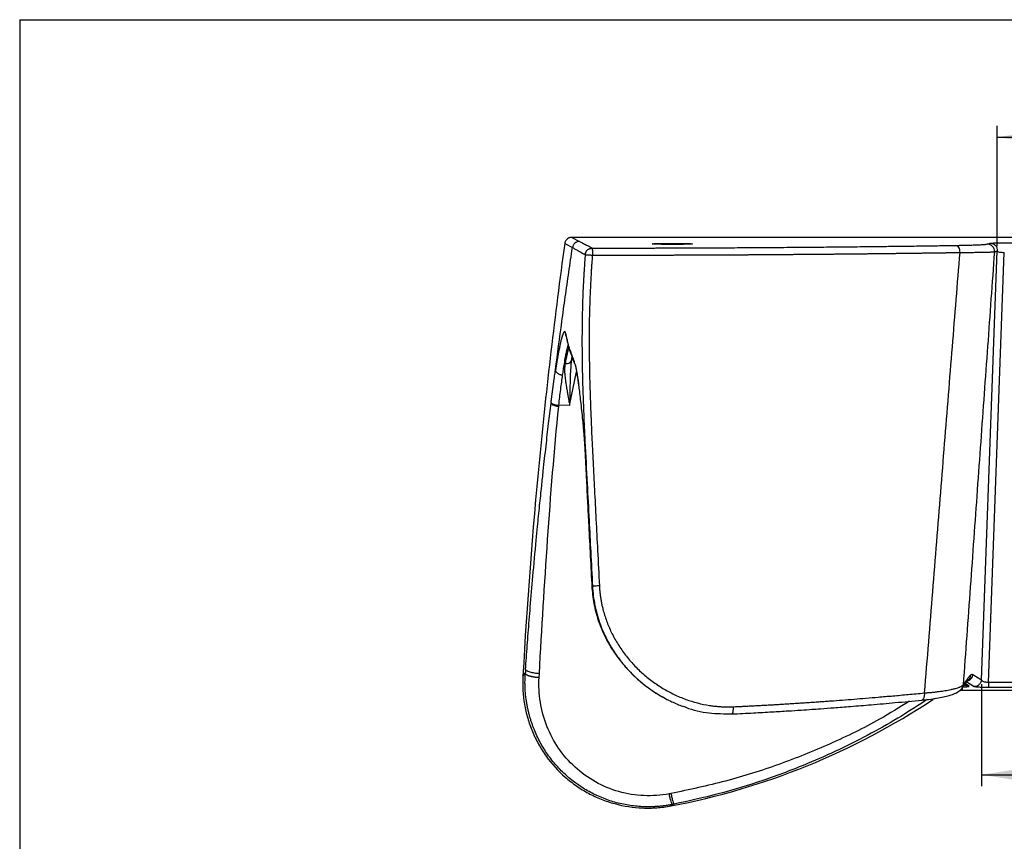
# Model space of a CAD drawing. Header units: millimetres. Extents: x 0 to 1118, y 0 to 864.
# Tile 32 of 67: x 0 to 275, y 634 to 864. Entities that reach past the tile are written whole.
import ezdxf

# ---------------------------------------------------------------- set-up
doc = ezdxf.new("R2010")
doc.units = ezdxf.units.MM
doc.layers.add('DIMENSIONS', color=140, linetype='Continuous', lineweight=25)
doc.styles.add('SLDTEXTSTYLE0', font='TXT', dxfattribs={"width": 0.75})
doc.dimstyles.new('SLDDIMSTYLE2', dxfattribs={"dimtxt": 10, "dimasz": 10, "dimexe": 0, "dimexo": 0.0625, "dimgap": 2.5, "dimtad": 0, "dimtih": 1, "dimtoh": 1, "dimdec": 1, "dimrnd": 1e-09, "dimzin": 12, "dimdsep": 46, "dimtxsty": 'SLDTEXTSTYLE0', "dimsah": 1, "dimcen": 0.09, "dimadec": 0, "dimazin": 3, "dimtfac": 1, "dimtdec": 1, "dimtofl": 0, "dimtmove": 0, "dimatfit": 3, "dimfxl": 0, "dimfrac": 2, "dimtolj": 1, "dimtzin": 12, "dimarcsym": 0})

# ---------------------------------------------------------------- blocks, each defined once
blk = doc.blocks.new('_D_4')
at = {"layer": 'DIMENSIONS'}
for p, q in [((273.35, 800.21), (273.35, 833.9)), ((374.57, 832.2), (371.53, 832.2)), ((371.53, 832.2), (371.53, 816.32)), ((400.44, 832.2), (403.48, 832.2)), ((403.48, 832.2), (403.48, 816.32)), ((501.66, 800.21), (501.66, 833.9)), ((273.35, 830.73), (366.45, 830.73)), ((501.66, 830.73), (408.56, 830.73)), ((371.53, 816.32), (374.57, 816.32)), ((403.48, 816.32), (400.44, 816.32))]:
    blk.add_line(p, q, dxfattribs=at)
for points in [[(273.35, 830.73), (283.35, 829.19), (283.35, 832.26)], [(501.66, 830.73), (491.66, 832.26), (491.66, 829.19)]]:
    blk.add_solid(points, dxfattribs=at)
at = {"layer": 'DIMENSIONS', "char_height": 10, "attachment_point": 1, "style": 'SLDTEXTSTYLE0'}
for s, insert in [('228.3', (370.88, 847.12)), ('8.99', (374.57, 829.21))]:
    blk.add_mtext(s, dxfattribs=dict(at, insert=insert))
blk = doc.blocks.new('_D_5')
at = {"layer": 'DIMENSIONS'}
for p, q in [((268.89, 677.7), (268.89, 649.23)), ((506.12, 677.7), (506.12, 649.23)), ((374.57, 653.87), (371.53, 653.87)), ((371.53, 653.87), (371.53, 638)), ((400.44, 653.87), (403.48, 653.87)), ((403.48, 653.87), (403.48, 638)), ((268.89, 652.4), (366.45, 652.4)), ((506.12, 652.4), (408.56, 652.4)), ((371.53, 638), (374.57, 638)), ((403.48, 638), (400.44, 638))]:
    blk.add_line(p, q, dxfattribs=at)
for points in [[(268.89, 652.4), (278.89, 650.86), (278.89, 653.94)], [(506.12, 652.4), (496.12, 653.94), (496.12, 650.86)]]:
    blk.add_solid(points, dxfattribs=at)
at = {"layer": 'DIMENSIONS', "char_height": 10, "attachment_point": 1, "style": 'SLDTEXTSTYLE0'}
for s, insert in [('237.2', (370.88, 668.79)), ('9.34', (374.57, 650.89))]:
    blk.add_mtext(s, dxfattribs=dict(at, insert=insert))

msp = doc.modelspace()

# ---------------------------------------------------------------- linework, layer by layer
at = {"color": 7, "linetype": 'Continuous'}
for q in [(0, 0), (1117.6, 863.6)]:
    msp.add_line((0, 863.6), q, dxfattribs=at)
for p, q in [((154.37, 802.72), (156.53, 801.58)), ((620.64, 802.72), (154.37, 802.72)), ((275.3, 801.17), (499.7, 801.17)), ((152.39, 800.99), (154.55, 799.85)), ((268.89, 678.97), (273.35, 798.94)), ((270.55, 800.84), (271.36, 801.07)), ((270.84, 678.25), (275.3, 798.52)), ((272.54, 798.7), (273.35, 798.94)), ((152.76, 775.06), (152.77, 775.03)), ((154.18, 767.13), (154.29, 768.27)), ((154.24, 767.13), (154.35, 768.56)), ((154.29, 768.27), (154.48, 769.26)), ((154.16, 766.89), (154.18, 767.13)), ((154.21, 766.84), (154.24, 767.13)), ((155.16, 767.38), (155.18, 767.33)), ((153.76, 755.73), (155.72, 765.13)), ((148.59, 756.5), (148.56, 756.26)), ((150.72, 755.52), (150.74, 755.75)), ((153.76, 755.73), (150.74, 755.75)), ((158.08, 743.1), (159.93, 705.79)), ((158.12, 743.11), (158.1, 743.1)), ((159.93, 705.79), (159.96, 705.18)), ((160.06, 705.19), (160.03, 705.8)), ((140.7, 679.99), (141.37, 680.78)), ((145.23, 679.65), (145.3, 680.76)), ((266.54, 680.44), (268.89, 678.97)), ((263.52, 676.63), (265.31, 679.02)), ((265.48, 677.19), (264.43, 677.84)), ((264.84, 678.39), (266.91, 677.1)), ((504.17, 678.25), (270.84, 678.25)), ((263.65, 675.97), (262.63, 675.82)), ((263.74, 675.97), (263.56, 676.59)), ((263.74, 675.97), (263.65, 675.97)), ((511.24, 675.97), (263.74, 675.97)), ((266.91, 677.1), (267.31, 677.02)), ((270.84, 676.9), (504.17, 676.9)), ((181.18, 673.41), (181.28, 673.36)), ((255.95, 673.76), (255.43, 673.51)), ((182.09, 643.7), (182.49, 644.08))]:
    msp.add_line(p, q)
at = {"flags": 128}
msp.add_lwpolyline([(152.76, 775.06), (152.72, 775.32), (152.72, 775.69)], dxfattribs=at)
for centre, radius, start, end in [((270.54, 798.84), 2, 356.233, 89.7328), ((156.74, 768.01), 1.7, 175.8916, 201.6592), ((150.53, 758.46), 2.95, 228.1972, 273.6564), ((264.54, 680.58), 2.01, 284.3597, 355.9291)]:
    msp.add_arc(centre, radius, start, end)
for points, knots in [([(154.37, 802.72), (154.32, 802.72), (154.22, 802.72), (154.08, 802.7), (153.94, 802.67), (153.8, 802.64), (153.67, 802.6), (153.55, 802.55), (153.43, 802.49), (153.33, 802.43), (153.23, 802.36), (153.14, 802.3), (153.01, 802.19), (152.85, 802.03), (152.68, 801.8), (152.54, 801.54), (152.44, 801.27), (152.41, 801.09), (152.39, 800.99)], [0, 0, 0, 0, 0.0516413, 0.1026378, 0.1527635, 0.2018042, 0.2495611, 0.2958538, 0.3405224, 0.3834286, 0.4244559, 0.4635091, 0.5005132, 0.5996224, 0.7002424, 0.8012599, 0.90154, 1, 1, 1, 1]), ([(156.53, 801.58), (156.31, 801.58), (156.08, 801.54), (155.63, 801.38), (155.41, 801.25), (155.03, 800.92), (154.87, 800.72), (154.65, 800.29), (154.58, 800.07), (154.55, 799.85)], [0, 0, 0, 0, 0.25, 0.25, 0.5, 0.5, 0.75, 0.75, 1, 1, 1, 1]), ([(156.53, 801.58), (156.66, 801.51), (156.94, 801.35), (157.41, 801.11), (157.93, 800.84), (158.5, 800.55), (158.97, 800.31), (159.38, 800.1), (159.73, 799.92), (159.99, 799.78), (160.12, 799.72)], [0, 0, 0, 0, 0.113971, 0.243712, 0.389223, 0.550505, 0.714086, 0.775156, 0.896376, 1, 1, 1, 1]), ([(271.36, 801.07), (271.37, 801.08), (271.38, 801.08), (271.41, 801.09), (271.45, 801.09), (271.5, 801.1), (271.56, 801.1), (271.62, 801.1), (271.7, 801.11), (271.86, 801.12), (272.15, 801.13), (272.65, 801.15), (273.24, 801.16), (273.79, 801.17), (274.24, 801.17), (274.59, 801.17), (274.95, 801.17), (275.18, 801.17), (275.3, 801.17)], [0, 0, 0, 0, 0.0332048, 0.0661579, 0.0989262, 0.1315778, 0.1641815, 0.1968065, 0.2295216, 0.2623955, 0.3896122, 0.5157841, 0.6382724, 0.7601034, 0.8203828, 0.8801019, 0.9397958, 1, 1, 1, 1]), ([(152.39, 800.99), (149.62, 780.91), (147.27, 760.78), (143.37, 720.44), (141.83, 700.23), (140.7, 679.99)], [0, 0, 0, 0, 0.5, 0.5, 1, 1, 1, 1]), ([(151.59, 779.13), (151.75, 780.28), (152.07, 782.59), (152.55, 786.05), (153.03, 789.51), (153.53, 792.96), (154.03, 796.4), (154.38, 798.7), (154.55, 799.85)], [0, 0, 0, 0, 0.167053, 0.333951, 0.500695, 0.667285, 0.83372, 1, 1, 1, 1]), ([(154.55, 799.85), (154.67, 799.78), (154.93, 799.65), (155.33, 799.42), (155.78, 799.18), (156.24, 798.92), (156.71, 798.66), (157.17, 798.4), (157.58, 798.18), (157.9, 798), (158.06, 797.92), (158.12, 797.88)], [0, 0, 0, 0, 0.104659, 0.219408, 0.344247, 0.479175, 0.605279, 0.731358, 0.863721, 0.946062, 1, 1, 1, 1]), ([(158.12, 797.88), (158.13, 797.89), (158.13, 797.92), (158.14, 797.99), (158.15, 798.07), (158.17, 798.17), (158.2, 798.29), (158.25, 798.43), (158.32, 798.61), (158.41, 798.77), (158.5, 798.9), (158.62, 799.05), (158.78, 799.21), (158.95, 799.35), (159.08, 799.43), (159.16, 799.48), (159.27, 799.53), (159.41, 799.59), (159.58, 799.65), (159.73, 799.68), (159.85, 799.7), (159.94, 799.71), (160.03, 799.72), (160.09, 799.72), (160.12, 799.72)], [0, 0, 0, 0, 0.011591, 0.031485, 0.063048, 0.100996, 0.126418, 0.189298, 0.253593, 0.317176, 0.380644, 0.413193, 0.50788, 0.603247, 0.635475, 0.666543, 0.69745, 0.757958, 0.819081, 0.8789, 0.909249, 0.939576, 0.970035, 1, 1, 1, 1]), ([(160.12, 799.72), (160.61, 799.72), (161.6, 799.72), (163.09, 799.72), (164.57, 799.72), (166.06, 799.72), (167.54, 799.72), (169.02, 799.73), (170.5, 799.73), (171.98, 799.73), (173.46, 799.73), (174.94, 799.74), (176.42, 799.74), (177.9, 799.74), (179.37, 799.75), (180.85, 799.75), (182.32, 799.76), (183.8, 799.76), (185.27, 799.77), (188.46, 799.78), (193.35, 799.8), (199.91, 799.83), (206.42, 799.87), (212.89, 799.92), (219.29, 799.97), (225.62, 800.02), (231.88, 800.08), (236.83, 800.14), (240.5, 800.18), (242.93, 800.21), (245.34, 800.24), (247.74, 800.27), (250.13, 800.3), (252.49, 800.33), (254.85, 800.37), (257.18, 800.4), (259.5, 800.44), (261.03, 800.46), (261.8, 800.47)], [0, 0, 0, 0, 0.013902, 0.027798, 0.041689, 0.055575, 0.069458, 0.083337, 0.097215, 0.11109, 0.124965, 0.13884, 0.152716, 0.166594, 0.180473, 0.194356, 0.208242, 0.222134, 0.23603, 0.249932, 0.31248, 0.37496, 0.437442, 0.499993, 0.562547, 0.625032, 0.687518, 0.750073, 0.77509, 0.800091, 0.825078, 0.850057, 0.875032, 0.900008, 0.924988, 0.949977, 0.974979, 1, 1, 1, 1]), ([(160.13, 799.12), (160.13, 799.31), (160.13, 799.45), (160.12, 799.66), (160.12, 799.71), (160.12, 799.72)], [0, 0, 0, 0, 0.5, 0.5, 1, 1, 1, 1]), ([(160.13, 799.12), (160.13, 799.09), (160.13, 799.02), (160.13, 798.91), (160.13, 798.81), (160.13, 798.7), (160.13, 798.6), (160.13, 798.5), (160.13, 798.41), (160.13, 798.32), (160.13, 798.24), (160.13, 798.16), (160.13, 798.09), (160.13, 798.03), (160.13, 797.97), (160.13, 797.92), (160.13, 797.88), (160.13, 797.84), (160.13, 797.81), (160.13, 797.79), (160.13, 797.77), (160.13, 797.75), (160.13, 797.75), (160.13, 797.74)], [0, 0, 0, 0, 0.094331, 0.184016, 0.268894, 0.34886, 0.423865, 0.493902, 0.559001, 0.619219, 0.674635, 0.725342, 0.771439, 0.813033, 0.850228, 0.883127, 0.911825, 0.936411, 0.956962, 0.973546, 0.986221, 0.995028, 1, 1, 1, 1]), ([(160.13, 797.74), (160.58, 797.74), (161.47, 797.74), (162.8, 797.74), (164.13, 797.75), (165.46, 797.75), (166.79, 797.75), (168.12, 797.75), (169.44, 797.75), (170.77, 797.75), (172.09, 797.76), (173.4, 797.76), (174.72, 797.76), (176.03, 797.76), (177.35, 797.77), (178.65, 797.77), (179.96, 797.77), (181.27, 797.78), (182.57, 797.78), (183.87, 797.79), (185.16, 797.79), (186.46, 797.79), (187.75, 797.8), (189.04, 797.8), (190.32, 797.81), (191.61, 797.82), (192.89, 797.82), (194.16, 797.83), (195.44, 797.83), (196.71, 797.84), (197.98, 797.85), (199.24, 797.85), (200.5, 797.86), (201.76, 797.87), (203.02, 797.87), (204.27, 797.88), (205.52, 797.89), (206.76, 797.9), (208, 797.9), (209.24, 797.91), (210.48, 797.92), (211.71, 797.93), (212.93, 797.94), (214.16, 797.95), (215.38, 797.96), (216.59, 797.97), (217.81, 797.98), (219.02, 797.99), (220.22, 798), (221.42, 798.01), (222.62, 798.02), (223.81, 798.03), (225, 798.04), (226.19, 798.05), (227.37, 798.06), (228.54, 798.07), (229.72, 798.08), (230.89, 798.09), (232.05, 798.1), (233.21, 798.12), (234.37, 798.13), (235.52, 798.14), (236.67, 798.15), (237.81, 798.17), (238.95, 798.18), (240.08, 798.19), (241.21, 798.2), (242.34, 798.22), (243.46, 798.23), (244.57, 798.24), (245.69, 798.26), (246.79, 798.27), (247.9, 798.28), (248.99, 798.3), (250.09, 798.31), (251.17, 798.33), (252.26, 798.34), (253.34, 798.36), (254.41, 798.37), (255.48, 798.39), (256.54, 798.4), (257.6, 798.42), (258.66, 798.43), (259.71, 798.45), (260.75, 798.46), (261.79, 798.48), (262.48, 798.49), (262.83, 798.5)], [0, 0, 0, 0, 0.0123672, 0.0247204, 0.0370595, 0.0493845, 0.0616954, 0.0739921, 0.0862745, 0.0985427, 0.1107965, 0.1230359, 0.135261, 0.1474716, 0.1596679, 0.1718497, 0.1840172, 0.1961703, 0.2083091, 0.2204334, 0.2325435, 0.2446391, 0.2567204, 0.2687874, 0.28084, 0.2928783, 0.3049023, 0.3169119, 0.3289072, 0.3408882, 0.3528549, 0.3648072, 0.3767451, 0.3886687, 0.400578, 0.4124728, 0.4243534, 0.4362195, 0.4480713, 0.4599087, 0.4717317, 0.4835403, 0.4953345, 0.5071144, 0.5188798, 0.5306309, 0.5423676, 0.5540898, 0.5657976, 0.5774911, 0.5891701, 0.6008346, 0.6124848, 0.6241205, 0.6357418, 0.6473486, 0.658941, 0.670519, 0.6820825, 0.6936315, 0.7051661, 0.7166863, 0.728192, 0.7396833, 0.7511602, 0.7626227, 0.7740708, 0.7855045, 0.7969238, 0.8083287, 0.8197192, 0.8310954, 0.8424571, 0.8538046, 0.8651376, 0.8764562, 0.8877605, 0.8990502, 0.9103254, 0.9215861, 0.9328321, 0.9440636, 0.9552804, 0.9664824, 0.9776698, 0.9888423, 1, 1, 1, 1]), ([(262.83, 798.5), (262.47, 794.11), (261.76, 785.3), (260.69, 772.01), (259.61, 758.59), (258.52, 745.03), (257.43, 731.34), (256.32, 717.51), (255.2, 703.56), (254.07, 689.46), (253.31, 680.02), (252.94, 675.28)], [0, 0, 0, 0, 0.106787, 0.214654, 0.323603, 0.433633, 0.544745, 0.656937, 0.77021, 0.884564, 1, 1, 1, 1]), ([(261.8, 800.47), (261.92, 800.47), (262.16, 800.48), (262.52, 800.48), (262.88, 800.49), (263.22, 800.5), (263.56, 800.5), (263.9, 800.51), (264.23, 800.52), (264.55, 800.52), (264.87, 800.53), (265.59, 800.55), (266.64, 800.58), (267.89, 800.63), (268.92, 800.68), (269.56, 800.72), (269.94, 800.75), (270.15, 800.77), (270.33, 800.79), (270.47, 800.81), (270.52, 800.83), (270.55, 800.84)], [0, 0, 0, 0, 0.025095, 0.050136, 0.075138, 0.100114, 0.125078, 0.150043, 0.175025, 0.200036, 0.225091, 0.250204, 0.37531, 0.500441, 0.625451, 0.750448, 0.800489, 0.850354, 0.900153, 0.949998, 1, 1, 1, 1]), ([(261.8, 800.47), (261.91, 800.47), (262.04, 800.42), (262.29, 800.23), (262.41, 800.08), (262.61, 799.7), (262.69, 799.47), (262.8, 798.98), (262.82, 798.73), (262.83, 798.5)], [0, 0, 0, 0, 0.25, 0.25, 0.5, 0.5, 0.75, 0.75, 1, 1, 1, 1]), ([(262.83, 798.5), (262.95, 798.5), (263.22, 798.5), (263.68, 798.5), (264.22, 798.5), (264.84, 798.51), (265.53, 798.51), (266.29, 798.52), (267.09, 798.53), (267.91, 798.54), (268.75, 798.55), (269.52, 798.56), (270.19, 798.58), (270.73, 798.6), (271.19, 798.61), (271.58, 798.63), (271.89, 798.64), (272.13, 798.66), (272.32, 798.67), (272.45, 798.69), (272.51, 798.7), (272.54, 798.7)], [0, 0, 0, 0, 0.0223825, 0.0509107, 0.0855848, 0.1264047, 0.17337, 0.2264806, 0.2857363, 0.3511368, 0.4226816, 0.5003703, 0.5670883, 0.6310061, 0.6921234, 0.7504398, 0.805955, 0.8586689, 0.9085811, 0.9556913, 1, 1, 1, 1]), ([(272.54, 798.7), (272.22, 794.3), (271.58, 785.48), (270.63, 772.22), (269.66, 758.89), (268.7, 745.49), (267.73, 732.03), (266.76, 718.5), (265.78, 704.91), (264.8, 691.25), (264.14, 682.13), (263.81, 677.55)], [0, 0, 0, 0, 0.1089609, 0.2184592, 0.328495, 0.4390684, 0.5501793, 0.6618279, 0.7740142, 0.8867382, 1, 1, 1, 1]), ([(271.36, 801.07), (271.62, 801.07), (271.89, 801.02), (272.41, 800.8), (272.66, 800.62), (273.04, 800.19), (273.18, 799.94), (273.34, 799.43), (273.37, 799.17), (273.35, 798.94)], [0, 0, 0, 0, 0.25, 0.25, 0.5, 0.5, 0.75, 0.75, 1, 1, 1, 1]), ([(273.35, 798.94), (273.37, 798.88), (273.43, 798.82), (273.64, 798.71), (273.78, 798.66), (274.13, 798.58), (274.34, 798.55), (274.8, 798.52), (275.05, 798.51), (275.3, 798.52)], [0, 0, 0, 0, 0.25, 0.25, 0.5, 0.5, 0.75, 0.75, 1, 1, 1, 1]), ([(158.12, 797.88), (158.08, 797.33), (157.99, 796.23), (157.88, 794.58), (157.77, 792.91), (157.67, 791.24), (157.58, 789.56), (157.5, 787.86), (157.43, 786.16), (157.38, 784.45), (157.33, 782.73), (157.29, 781), (157.26, 779.26), (157.24, 777.51), (157.21, 774.13), (157.24, 768.82), (157.36, 762.95), (157.53, 757.73), (157.73, 752.45), (158.1, 744.34), (158.63, 734.38), (159.18, 724.04), (159.68, 714.48), (159.99, 708.33), (160.15, 705.13)], [0, 0, 0, 0, 0.017769, 0.035636, 0.0536, 0.071662, 0.08982, 0.108074, 0.126425, 0.144871, 0.163412, 0.18205, 0.200783, 0.219611, 0.238535, 0.310001, 0.391375, 0.428125, 0.478622, 0.562107, 0.690693, 0.800862, 0.896593, 1, 1, 1, 1]), ([(158.12, 797.88), (158.13, 797.88), (158.14, 797.88), (158.19, 797.88), (158.37, 797.87), (158.68, 797.85), (159.08, 797.83), (159.35, 797.81), (159.59, 797.79), (159.77, 797.77), (159.95, 797.76), (160.07, 797.75), (160.13, 797.74)], [0, 0, 0, 0, 0.027556, 0.159162, 0.271049, 0.513513, 0.639338, 0.756993, 0.81829, 0.878836, 0.940998, 1, 1, 1, 1]), ([(160.13, 797.74), (160.1, 797.29), (160.02, 796.38), (159.92, 795), (159.83, 793.59), (159.74, 792.15), (159.61, 789.94), (159.47, 786.92), (159.28, 781.49), (159.19, 774.18), (159.3, 764.35), (159.6, 755.22), (159.96, 746.85), (160.32, 739.7), (160.72, 731.98), (161.14, 723.73), (161.6, 714.76), (161.91, 708.55), (162.08, 705.24)], [0, 0, 0, 0, 0.014703, 0.029676, 0.044918, 0.060429, 0.076211, 0.116867, 0.15838, 0.252057, 0.353855, 0.47695, 0.547958, 0.625352, 0.708864, 0.79848, 0.892737, 1, 1, 1, 1]), ([(152.72, 775.69), (152.71, 775.72), (152.7, 775.8), (152.67, 775.89), (152.64, 775.98), (152.61, 776.06), (152.58, 776.13), (152.55, 776.19), (152.52, 776.24), (152.49, 776.28), (152.45, 776.31), (152.42, 776.33), (152.38, 776.33), (152.34, 776.33), (152.3, 776.32), (152.26, 776.29), (152.22, 776.26), (152.18, 776.21), (152.14, 776.15), (152.09, 776.08), (152.05, 776), (152, 775.9), (151.95, 775.8), (151.9, 775.68), (151.85, 775.55), (151.8, 775.4), (151.74, 775.25), (151.69, 775.08), (151.64, 774.9), (151.58, 774.71), (151.52, 774.5), (151.46, 774.27), (151.39, 774.01), (151.31, 773.71), (151.23, 773.36), (151.14, 772.97), (151.05, 772.53), (150.94, 772.03), (150.83, 771.48), (150.75, 771.07), (150.71, 770.86)], [0, 0, 0, 0, 0.021934, 0.043973, 0.066117, 0.088364, 0.110716, 0.133171, 0.15573, 0.178394, 0.201163, 0.224036, 0.247013, 0.270095, 0.293282, 0.316574, 0.339971, 0.363473, 0.38708, 0.410792, 0.43461, 0.458533, 0.482562, 0.506697, 0.530937, 0.555284, 0.579737, 0.604296, 0.628961, 0.653733, 0.678611, 0.704799, 0.733365, 0.764311, 0.797636, 0.833343, 0.871431, 0.911903, 0.954758, 1, 1, 1, 1]), ([(152.73, 775.65), (152.72, 775.53), (152.71, 775.32), (152.75, 775.12), (152.77, 775.03)], [0, 0, 0, 0, 0.548445, 1, 1, 1, 1]), ([(155.04, 768.13), (154.96, 768.32), (154.81, 768.7), (154.59, 769.28), (154.37, 769.87), (154.16, 770.47), (153.96, 771.08), (153.76, 771.7), (153.57, 772.33), (153.39, 772.97), (153.21, 773.63), (153.04, 774.29), (152.88, 774.97), (152.78, 775.42), (152.73, 775.65)], [0, 0, 0, 0, 0.075376, 0.152199, 0.230469, 0.310185, 0.391348, 0.473957, 0.558013, 0.643515, 0.730465, 0.818863, 0.908708, 1, 1, 1, 1]), ([(152.77, 775.03), (153.07, 773.75), (153.68, 771.2), (154.66, 768.66), (155.15, 767.39)], [0, 0, 0, 0, 0.499954, 1, 1, 1, 1]), ([(150.71, 770.86), (150.69, 770.76), (150.65, 770.56), (150.6, 770.27), (150.55, 769.98), (150.49, 769.69), (150.44, 769.41), (150.4, 769.14), (150.35, 768.87), (150.31, 768.61), (150.26, 768.36), (150.22, 768.12), (150.18, 767.88), (150.15, 767.66), (150.11, 767.44), (150.08, 767.24), (150.05, 767.05), (150.02, 766.87), (149.99, 766.7), (149.97, 766.54), (149.95, 766.39), (149.93, 766.26), (149.91, 766.14), (149.89, 766.03), (149.87, 765.93), (149.86, 765.85), (149.85, 765.78), (149.84, 765.72), (149.84, 765.68), (149.83, 765.65), (149.83, 765.63), (149.83, 765.63)], [0, 0, 0, 0, 0.065995, 0.129744, 0.191244, 0.250497, 0.307501, 0.362255, 0.414761, 0.465016, 0.51302, 0.558774, 0.602276, 0.643527, 0.682525, 0.719271, 0.753765, 0.786005, 0.815993, 0.843727, 0.869207, 0.892433, 0.913404, 0.932121, 0.948583, 0.962789, 0.974741, 0.984438, 0.991881, 0.997068, 1, 1, 1, 1]), ([(151.81, 764.2), (151.88, 764.68), (152.04, 765.79), (152.32, 767.52), (152.6, 769.16), (152.86, 770.5), (153.07, 771.46), (153.24, 772.18), (153.34, 772.54), (153.38, 772.7)], [0, 0, 0, 0, 0.127402, 0.295023, 0.502839, 0.656945, 0.792125, 0.908378, 1, 1, 1, 1]), ([(153.54, 772.09), (153.46, 771.77), (153.31, 771.18), (153.05, 770.07), (152.79, 768.87), (152.61, 767.95), (152.51, 767.46)], [0, 0, 0, 0, 0.268281, 0.508223, 0.738354, 1, 1, 1, 1]), ([(152.51, 767.46), (152.72, 767.44), (152.95, 767.44), (153.4, 767.52), (153.61, 767.59), (153.97, 767.81), (154.11, 767.95), (154.3, 768.24), (154.34, 768.4), (154.35, 768.56)], [0, 0, 0, 0, 0.25, 0.25, 0.5, 0.5, 0.75, 0.75, 1, 1, 1, 1]), ([(148.59, 756.5), (148.61, 756.66), (148.65, 756.99), (148.71, 757.48), (148.77, 757.96), (148.83, 758.45), (148.89, 758.93), (148.95, 759.4), (149.02, 759.87), (149.08, 760.34), (149.14, 760.81), (149.22, 761.42), (149.33, 762.18), (149.45, 763.07), (149.58, 763.95), (149.7, 764.8), (149.79, 765.35), (149.83, 765.63)], [0, 0, 0, 0, 0.050045, 0.100022, 0.149948, 0.199842, 0.249723, 0.299608, 0.349517, 0.399468, 0.449478, 0.499568, 0.599741, 0.699723, 0.799661, 0.899705, 1, 1, 1, 1]), ([(149.83, 765.63), (149.83, 765.6), (149.83, 765.52), (149.86, 765.33), (149.97, 765.1), (150.16, 764.88), (150.39, 764.69), (150.68, 764.52), (151.01, 764.38), (151.3, 764.29), (151.49, 764.25), (151.6, 764.23), (151.67, 764.22), (151.74, 764.21), (151.79, 764.2), (151.81, 764.2)], [0, 0, 0, 0, 0.0389379, 0.1320256, 0.2847846, 0.393878, 0.4994547, 0.6260891, 0.749799, 0.8499406, 0.9100008, 0.9326584, 0.9550106, 0.9793866, 1, 1, 1, 1]), ([(152.51, 767.46), (152.5, 767.38), (152.47, 767.22), (152.43, 766.96), (152.4, 766.69), (152.38, 766.41), (152.36, 766.11), (152.35, 765.8), (152.35, 765.23), (152.4, 764.25), (152.54, 763.02), (152.69, 761.95), (152.83, 761.11), (152.96, 760.33), (153.12, 759.4), (153.29, 758.46), (153.47, 757.49), (153.62, 756.59), (153.72, 756.01), (153.76, 755.73)], [0, 0, 0, 0, 0.025411, 0.051681, 0.078808, 0.106794, 0.13564, 0.165347, 0.195915, 0.298755, 0.43437, 0.520405, 0.568566, 0.644438, 0.710154, 0.792464, 0.868188, 0.937353, 1, 1, 1, 1]), ([(153.76, 755.73), (153.84, 757.23), (153.99, 760.23), (153.95, 763.99), (154.15, 766.09), (154.21, 766.84)], [0, 0, 0, 0, 0.390629, 0.77984, 1, 1, 1, 1]), ([(156.23, 762.13), (156.2, 762.4), (156.06, 763.39), (155.8, 765.02), (155.46, 766.9), (155.19, 767.68), (155.06, 768.08)], [0, 0, 0, 0, 0.091126, 0.334538, 0.66743, 1, 1, 1, 1]), ([(155.06, 768.08), (155.06, 767.97), (155.06, 767.73), (155.11, 767.47), (155.18, 767.34), (155.19, 767.31)], [0, 0, 0, 0, 0.431346, 0.88803, 1, 1, 1, 1]), ([(155.18, 767.3), (155.26, 767.09), (155.39, 766.73), (155.6, 765.82), (155.76, 764.97), (155.92, 764.01), (156.08, 763.02), (156.19, 762.19), (156.24, 761.87)], [0, 0, 0, 0, 0.256098, 0.445575, 0.589391, 0.705488, 0.889835, 1, 1, 1, 1]), ([(150.74, 755.75), (150.91, 757.26), (151.09, 758.74), (151.45, 761.57), (151.63, 762.93), (151.81, 764.2)], [0, 0, 0, 0, 0.5, 0.5, 1, 1, 1, 1]), ([(157.65, 749.66), (157.62, 749.99), (157.56, 750.63), (157.41, 752.21), (157.19, 754.31), (156.91, 756.82), (156.64, 759.04), (156.42, 760.82), (156.29, 761.76), (156.23, 762.13)], [0, 0, 0, 0, 0.068303, 0.13367, 0.33504, 0.527943, 0.712296, 0.886423, 1, 1, 1, 1]), ([(141.44, 681.89), (141.52, 682.98), (141.68, 685.19), (141.93, 688.57), (142.19, 692.06), (142.47, 695.65), (142.9, 700.94), (143.54, 708.42), (144.23, 715.92), (144.86, 722.53), (145.37, 727.58), (145.91, 732.77), (146.5, 738.32), (147.14, 744.13), (147.86, 750.42), (148.34, 754.39), (148.56, 756.26)], [0, 0, 0, 0, 0.043702, 0.088921, 0.135657, 0.183911, 0.233682, 0.348471, 0.485334, 0.536098, 0.615341, 0.689289, 0.746013, 0.839533, 0.924195, 1, 1, 1, 1]), ([(145.3, 680.76), (146.01, 693.24), (146.74, 705.71), (148.47, 730.63), (149.47, 743.08), (150.72, 755.52)], [0, 0, 0, 0, 0.5, 0.5, 1, 1, 1, 1]), ([(148.59, 756.5), (148.6, 756.43), (148.65, 756.36), (148.87, 756.21), (149.03, 756.13), (149.45, 755.99), (149.7, 755.92), (150.22, 755.82), (150.49, 755.78), (150.74, 755.75)], [0, 0, 0, 0, 0.25, 0.25, 0.5, 0.5, 0.75, 0.75, 1, 1, 1, 1]), ([(157.62, 749.56), (157.7, 748.67), (157.88, 746.58), (158, 744.43), (158.07, 743.19)], [0, 0, 0, 0, 0.426474, 1, 1, 1, 1]), ([(158.11, 743.2), (158.09, 743.59), (158.05, 744.45), (157.96, 745.86), (157.84, 747.5), (157.73, 748.79), (157.66, 749.53), (157.65, 749.66)], [0, 0, 0, 0, 0.17798, 0.393577, 0.646849, 0.936455, 1, 1, 1, 1]), ([(158.1, 743.1), (158.09, 743.1), (158.07, 743.1), (158.08, 743.1), (158.09, 743.1)], [0, 0, 0, 0, 0.634199, 1, 1, 1, 1]), ([(160.03, 705.8), (159.88, 708.77), (159.59, 714.53), (159.19, 722.27), (158.83, 729.26), (158.48, 735.93), (158.24, 740.63), (158.12, 743.11)], [0, 0, 0, 0, 0.238717, 0.463459, 0.621919, 0.800756, 1, 1, 1, 1]), ([(159.94, 705.79), (159.93, 705.79), (159.93, 705.79), (159.99, 705.8), (160.03, 705.8)], [0, 0, 0, 0, 0.431516, 1, 1, 1, 1]), ([(159.97, 705.18), (159.96, 705.18), (159.96, 705.18), (160.02, 705.19), (160.06, 705.19)], [0, 0, 0, 0, 0.433027, 1, 1, 1, 1]), ([(159.96, 705.18), (160.11, 703.55), (160.42, 700.06), (161.76, 695.35), (163.59, 691.02), (165.53, 687.49), (167.14, 685.38), (167.86, 684.44)], [0, 0, 0, 0, 0.217804, 0.46566, 0.647658, 0.84298, 1, 1, 1, 1]), ([(160.06, 705.19), (160.06, 705.19), (160.06, 705.15), (160.12, 703.94), (160.35, 701.58), (161.05, 698.15), (162.08, 694.77), (163.25, 691.96), (164.41, 689.65), (165.47, 687.83), (166.61, 686.07), (167.45, 684.95), (167.85, 684.42)], [0, 0, 0, 0, 0.00059, 0.005017, 0.161524, 0.315643, 0.469891, 0.631489, 0.720564, 0.813856, 0.911309, 1, 1, 1, 1]), ([(162.08, 705.24), (161.9, 705.23), (161.71, 705.22), (161.32, 705.2), (161.13, 705.19), (160.77, 705.17), (160.6, 705.16), (160.33, 705.14), (160.22, 705.14), (160.15, 705.13)], [0, 0, 0, 0, 0.25, 0.25, 0.5, 0.5, 0.75, 0.75, 1, 1, 1, 1]), ([(160.15, 705.13), (160.22, 704.23), (160.34, 702.4), (160.81, 699.64), (161.47, 696.93), (162.09, 695.18), (162.38, 694.34)], [0, 0, 0, 0, 0.245448, 0.497727, 0.756585, 1, 1, 1, 1]), ([(162.08, 705.24), (162.09, 705.06), (162.11, 704.69), (162.15, 704.15), (162.2, 703.6), (162.26, 703.05), (162.33, 702.51), (162.41, 701.96), (162.49, 701.42), (162.59, 700.88), (162.7, 700.34), (162.81, 699.79), (162.94, 699.25), (163.3, 697.79), (164.03, 695.43), (165.38, 692.24), (167.06, 689.16), (169.07, 686.2), (171.38, 683.42), (173.96, 680.86), (176.78, 678.55), (179.79, 676.54), (182.95, 674.83), (186.21, 673.46), (189.53, 672.43), (192.13, 671.89), (193.98, 671.63), (195.08, 671.52), (196.18, 671.44), (197.27, 671.4), (198.36, 671.39), (199.09, 671.41), (199.45, 671.43)], [0, 0, 0, 0, 0.009825, 0.019647, 0.02947, 0.039295, 0.049126, 0.058966, 0.068818, 0.078683, 0.088565, 0.098467, 0.108392, 0.118341, 0.17928, 0.240763, 0.303954, 0.367618, 0.432408, 0.497469, 0.562687, 0.627853, 0.692126, 0.756078, 0.818381, 0.88019, 0.900317, 0.920352, 0.940316, 0.960231, 0.980118, 1, 1, 1, 1]), ([(162.38, 694.34), (162.41, 694.26), (162.75, 693.23), (163.72, 691.12), (165.4, 687.93), (167.05, 685.51), (168.3, 683.9), (168.93, 683.13), (169.6, 682.36), (170.29, 681.59), (171.03, 680.83), (171.8, 680.07), (172.52, 679.39), (173.37, 678.64), (174.54, 677.66), (176.34, 676.29), (178.41, 674.92), (180.48, 673.75), (182.23, 672.86), (183.83, 672.18), (184.86, 671.73), (185.37, 671.58), (185.4, 671.57)], [0, 0, 0, 0, 0.007265, 0.097141, 0.207548, 0.330213, 0.359444, 0.389291, 0.419755, 0.450836, 0.482534, 0.514848, 0.54778, 0.571189, 0.616844, 0.684734, 0.774844, 0.839958, 0.89879, 0.951336, 0.9976, 1, 1, 1, 1]), ([(167.85, 684.42), (167.88, 684.38), (168.34, 683.75), (169.3, 682.63), (170.77, 681.02), (172.33, 679.51), (174.23, 677.86), (176.24, 676.34), (178.46, 674.89), (180.03, 673.97), (180.99, 673.5), (181.19, 673.41)], [0, 0, 0, 0, 0.009269, 0.133763, 0.253111, 0.383151, 0.507283, 0.685122, 0.815564, 0.963073, 1, 1, 1, 1]), ([(141.76, 672.54), (141.73, 672.72), (141.67, 673.1), (141.59, 673.7), (141.51, 674.35), (141.43, 675.06), (141.37, 675.83), (141.31, 676.83), (141.28, 677.97), (141.29, 679.13), (141.32, 680.03), (141.35, 680.56), (141.37, 680.78)], [0, 0, 0, 0, 0.065946, 0.138915, 0.218772, 0.305368, 0.398536, 0.49809, 0.66945, 0.809495, 0.919368, 1, 1, 1, 1]), ([(141.37, 680.78), (141.37, 680.76), (141.38, 680.73), (141.4, 680.69), (141.43, 680.64), (141.47, 680.59), (141.52, 680.54), (141.58, 680.49), (141.66, 680.44), (141.74, 680.39), (141.84, 680.34), (141.94, 680.29), (142.06, 680.24), (142.18, 680.19), (142.32, 680.14), (142.47, 680.09), (142.62, 680.05), (142.78, 680.01), (142.95, 679.96), (143.13, 679.93), (143.31, 679.89), (143.49, 679.85), (143.68, 679.82), (143.88, 679.79), (144.07, 679.76), (144.27, 679.74), (144.46, 679.72), (144.66, 679.7), (144.85, 679.68), (145.04, 679.66), (145.17, 679.65), (145.23, 679.65)], [0, 0, 0, 0, 0.031671, 0.063899, 0.09666, 0.129927, 0.16367, 0.197855, 0.232446, 0.267401, 0.302678, 0.338232, 0.374016, 0.409978, 0.446069, 0.482236, 0.518426, 0.554585, 0.590662, 0.626603, 0.662358, 0.697877, 0.733113, 0.76802, 0.802557, 0.836684, 0.870364, 0.903564, 0.936254, 0.968407, 1, 1, 1, 1]), ([(141.44, 681.89), (141.46, 681.78), (141.56, 681.66), (141.95, 681.42), (142.25, 681.29), (142.99, 681.08), (143.43, 680.98), (144.36, 680.84), (144.84, 680.79), (145.3, 680.76)], [0, 0, 0, 0, 0.25, 0.25, 0.5, 0.5, 0.75, 0.75, 1, 1, 1, 1]), ([(263.81, 677.55), (263.88, 677.65), (264.01, 677.86), (264.21, 678.16), (264.41, 678.45), (264.61, 678.73), (264.81, 679), (265.01, 679.26), (265.21, 679.51), (265.41, 679.76), (265.61, 679.99), (265.74, 680.14), (265.8, 680.21)], [0, 0, 0, 0, 0.100022, 0.200033, 0.300037, 0.400035, 0.500029, 0.60002, 0.700011, 0.800003, 0.899999, 1, 1, 1, 1]), ([(265.8, 680.21), (265.77, 679.97), (265.71, 679.53), (265.42, 679.19), (265.29, 679.04)], [0, 0, 0, 0, 0.55002, 1, 1, 1, 1]), ([(265.8, 680.21), (265.83, 680.24), (265.87, 680.29), (265.94, 680.35), (266.01, 680.41), (266.08, 680.45), (266.15, 680.48), (266.21, 680.5), (266.28, 680.51), (266.35, 680.51), (266.41, 680.5), (266.47, 680.47), (266.52, 680.45), (266.54, 680.44)], [0, 0, 0, 0, 0.091087, 0.182083, 0.273005, 0.363872, 0.454703, 0.545518, 0.636335, 0.727173, 0.81805, 0.908986, 1, 1, 1, 1]), ([(140.7, 679.99), (140.55, 677.33), (140.7, 674.7), (141.37, 670.81), (141.66, 669.52), (142.41, 666.97), (142.85, 665.72), (143.87, 663.29), (144.44, 662.11), (145.73, 659.81), (146.44, 658.7), (148.77, 655.45), (150.54, 653.51), (153.01, 651.33), (153.52, 650.91), (154.56, 650.1), (155.1, 649.7), (156.74, 648.56), (157.86, 647.87), (160.18, 646.63), (161.37, 646.07), (163.21, 645.34), (163.82, 645.11), (165.08, 644.69), (165.72, 644.5), (168.93, 643.62), (171.53, 643.22), (174.82, 643.09), (175.48, 643.08), (176.8, 643.1), (177.46, 643.13), (179.46, 643.28), (180.78, 643.45), (182.09, 643.7)], [0, 0, 0, 0, 0.125, 0.125, 0.1875, 0.1875, 0.25, 0.25, 0.3125, 0.3125, 0.375, 0.375, 0.5, 0.5, 0.53125, 0.53125, 0.5625, 0.5625, 0.625, 0.625, 0.6875, 0.6875, 0.71875, 0.71875, 0.75, 0.75, 0.875, 0.875, 0.90625, 0.90625, 0.9375, 0.9375, 1, 1, 1, 1]), ([(181.62, 647.06), (179.29, 646.63), (176.91, 646.46), (172.17, 646.67), (169.81, 647.05), (165.26, 648.35), (163.06, 649.26), (158.94, 651.56), (157.02, 652.95), (153.55, 656.13), (152.01, 657.91), (149.37, 661.77), (148.27, 663.84), (146.56, 668.17), (145.95, 670.42), (145.22, 675.01), (145.1, 677.33), (145.23, 679.65)], [0, 0, 0, 0, 0.125, 0.125, 0.25, 0.25, 0.375, 0.375, 0.5, 0.5, 0.625, 0.625, 0.75, 0.75, 0.875, 0.875, 1, 1, 1, 1]), ([(252.94, 675.28), (253.07, 675.29), (253.35, 675.31), (253.76, 675.35), (254.18, 675.39), (254.59, 675.42), (255.01, 675.46), (255.42, 675.51), (255.84, 675.55), (256.25, 675.6), (256.67, 675.65), (257.52, 675.76), (258.84, 675.95), (260.05, 676.18), (261.02, 676.39), (261.67, 676.55), (262.27, 676.73), (262.69, 676.88), (263.01, 677.01), (263.25, 677.13), (263.45, 677.24), (263.61, 677.35), (263.73, 677.45), (263.79, 677.52), (263.81, 677.55)], [0, 0, 0, 0, 0.022834, 0.046106, 0.069817, 0.093965, 0.11855, 0.143569, 0.16902, 0.1949, 0.221204, 0.247929, 0.361023, 0.498207, 0.538209, 0.623851, 0.693493, 0.749493, 0.796277, 0.841047, 0.883796, 0.92453, 0.963258, 1, 1, 1, 1]), ([(263.81, 677.55), (263.79, 677.31), (263.75, 676.96), (263.54, 676.7), (263.48, 676.62)], [0, 0, 0, 0, 0.713305, 1, 1, 1, 1]), ([(264.18, 677.58), (264.18, 677.57), (264.31, 677.47), (264.74, 677.27), (265.19, 677.22), (265.48, 677.19)], [0, 0, 0, 0, 0.021416, 0.363571, 1, 1, 1, 1]), ([(265.48, 677.14), (265.19, 677.17), (264.73, 677.2), (264.36, 677.47), (264.22, 677.57)], [0, 0, 0, 0, 0.634263, 1, 1, 1, 1]), ([(268.89, 678.97), (268.88, 678.74), (268.82, 678.5), (268.61, 678.04), (268.46, 677.82), (268.07, 677.46), (267.85, 677.32), (267.37, 677.14), (267.13, 677.1), (266.91, 677.1)], [0, 0, 0, 0, 0.25, 0.25, 0.5, 0.5, 0.75, 0.75, 1, 1, 1, 1]), ([(270.84, 678.25), (270.58, 678.24), (270.33, 678.25), (269.86, 678.32), (269.65, 678.37), (269.3, 678.51), (269.17, 678.59), (268.97, 678.77), (268.91, 678.87), (268.89, 678.97)], [0, 0, 0, 0, 0.25, 0.25, 0.5, 0.5, 0.75, 0.75, 1, 1, 1, 1]), ([(270.84, 678.25), (270.84, 677.87), (270.84, 677.54), (270.84, 677.06), (270.84, 676.92), (270.84, 676.9)], [0, 0, 0, 0, 0.5, 0.5, 1, 1, 1, 1]), ([(199.45, 671.43), (199.91, 671.45), (200.84, 671.49), (202.24, 671.56), (203.64, 671.63), (205.05, 671.7), (206.46, 671.78), (207.88, 671.85), (209.3, 671.93), (210.73, 672.01), (212.16, 672.1), (213.6, 672.18), (215.05, 672.27), (216.5, 672.36), (217.95, 672.46), (219.41, 672.55), (220.87, 672.65), (222.33, 672.75), (223.8, 672.85), (225.28, 672.96), (227.34, 673.11), (230.02, 673.31), (233.31, 673.57), (236.65, 673.84), (239.58, 674.08), (242.09, 674.3), (244.17, 674.48), (246.31, 674.67), (248.48, 674.87), (250.7, 675.07), (252.18, 675.21), (252.94, 675.28)], [0, 0, 0, 0, 0.02489, 0.049924, 0.075102, 0.100425, 0.125893, 0.151505, 0.177261, 0.203162, 0.229208, 0.255399, 0.281734, 0.308215, 0.33484, 0.36161, 0.388524, 0.415584, 0.442789, 0.470139, 0.497634, 0.558085, 0.620012, 0.683414, 0.748293, 0.787572, 0.827921, 0.869338, 0.911823, 0.955377, 1, 1, 1, 1]), ([(252.28, 673.28), (253.12, 673.37), (254.76, 673.55), (256.9, 673.89), (258.72, 674.26), (260.66, 674.79), (262.47, 675.48), (263.17, 676.24), (263.51, 676.6)], [0, 0, 0, 0, 0.148968, 0.290818, 0.425764, 0.553952, 0.790124, 1, 1, 1, 1]), ([(252.94, 675.28), (252.94, 675.15), (252.96, 674.87), (252.93, 674.47), (252.85, 674.07), (252.73, 673.73), (252.58, 673.48), (252.42, 673.33), (252.32, 673.3), (252.28, 673.29)], [0, 0, 0, 0, 0.137994, 0.286242, 0.44221, 0.602347, 0.762483, 0.918452, 1, 1, 1, 1]), ([(263.85, 676.96), (263.99, 676.96), (264.4, 676.98), (264.9, 677.03), (265.34, 677.08), (265.44, 677.12), (265.48, 677.14)], [0, 0, 0, 0, 0.138128, 0.422171, 0.709887, 1, 1, 1, 1]), ([(267.31, 677.02), (267.32, 677.02), (267.45, 677), (268.18, 676.95), (269.4, 676.91), (270.36, 676.9), (270.84, 676.9)], [0, 0, 0, 0, 0.013447, 0.358859, 0.684323, 1, 1, 1, 1]), ([(182.49, 644.08), (182.3, 644.05), (181.92, 643.98), (181.35, 643.88), (180.78, 643.79), (180.21, 643.72), (179.64, 643.65), (179.08, 643.59), (178.51, 643.54), (177.95, 643.5), (177.39, 643.47), (176.83, 643.45), (176.28, 643.44), (175.72, 643.43), (175.18, 643.44), (173.5, 643.48), (170.72, 643.74), (166.88, 644.53), (163.17, 645.75), (159.62, 647.39), (156.27, 649.42), (153.17, 651.82), (150.34, 654.59), (147.85, 657.66), (145.69, 661.05), (144.39, 663.72), (143.65, 665.57), (143.33, 666.44), (143.02, 667.36), (142.72, 668.32), (142.44, 669.32), (142.19, 670.36), (141.95, 671.44), (141.83, 672.17), (141.76, 672.54)], [0, 0, 0, 0, 0.010421, 0.020807, 0.031157, 0.041466, 0.051733, 0.061954, 0.072127, 0.082249, 0.092317, 0.102329, 0.112282, 0.122173, 0.132, 0.14176, 0.212237, 0.282007, 0.351851, 0.421991, 0.491829, 0.562934, 0.633155, 0.705851, 0.776418, 0.851438, 0.867734, 0.884721, 0.902381, 0.920694, 0.939636, 0.959186, 0.979316, 1, 1, 1, 1]), ([(248.76, 672.96), (246.01, 671.25), (238.9, 666.85), (226.7, 660.93), (212.33, 655.13), (197.43, 650.4), (187.21, 648.23), (182.08, 647.15)], [0, 0, 0, 0, 0.135593, 0.350227, 0.565716, 0.782238, 1, 1, 1, 1]), ([(182.1, 643.7), (195.13, 646.17), (207.91, 649.93), (232.47, 659.9), (244.26, 666.12), (255.31, 673.43)], [0, 0, 0, 0, 0.5, 0.5, 1, 1, 1, 1]), ([(253.76, 673.45), (251.36, 671.89), (246.26, 668.55), (238.05, 663.9), (229.3, 659.46), (219.23, 654.97), (207.95, 650.73), (195.49, 646.91), (187.1, 645.08), (182.97, 644.18)], [0, 0, 0, 0, 0.111822, 0.238482, 0.368102, 0.494568, 0.667568, 0.836037, 1, 1, 1, 1]), ([(199.17, 669.41), (201.18, 669.51), (204.95, 669.69), (210.17, 669.99), (214.61, 670.26), (218.29, 670.49), (221.29, 670.7), (224.31, 670.91), (227.95, 671.18), (232.7, 671.55), (238.42, 672.02), (245.1, 672.61), (249.78, 673.05), (252.28, 673.28)], [0, 0, 0, 0, 0.108867, 0.204042, 0.285507, 0.353256, 0.407287, 0.452532, 0.522357, 0.612016, 0.721508, 0.850839, 1, 1, 1, 1]), ([(185.47, 671.63), (185.73, 671.51), (188.02, 670.47), (192.68, 669.54), (197.03, 669.45), (199.17, 669.41)], [0, 0, 0, 0, 0.059594, 0.537372, 1, 1, 1, 1]), ([(199.45, 671.43), (199.45, 671.29), (199.46, 671.01), (199.45, 670.59), (199.42, 670.18), (199.37, 669.84), (199.3, 669.59), (199.23, 669.45), (199.18, 669.43), (199.17, 669.43)], [0, 0, 0, 0, 0.137267, 0.285442, 0.441897, 0.602848, 0.763798, 0.920254, 1, 1, 1, 1]), ([(182.49, 644.08), (182.45, 644.1), (182.4, 644.18), (182.27, 644.48), (182.19, 644.71), (182.03, 645.27), (181.94, 645.6), (181.77, 646.31), (181.69, 646.69), (181.62, 647.06)], [0, 0, 0, 0, 0.25, 0.25, 0.5, 0.5, 0.75, 0.75, 1, 1, 1, 1]), ([(182.08, 647.15), (182.16, 646.77), (182.25, 646.39), (182.42, 645.67), (182.51, 645.33), (182.67, 644.78), (182.75, 644.56), (182.88, 644.27), (182.93, 644.19), (182.97, 644.18)], [0, 0, 0, 0, 0.25, 0.25, 0.5, 0.5, 0.75, 0.75, 1, 1, 1, 1])]:
    msp.add_open_spline(points, degree=3, knots=knots)
for points in [[(154.37, 802.72), (154.37, 802.72), (154.37, 802.72), (154.37, 802.72)], [(152.39, 800.99), (152.39, 800.99), (152.39, 800.99), (152.39, 800.99)], [(176.85, 800.89), (176.85, 800.91), (177.15, 800.95), (178.41, 800.99), (180.29, 801.03), (182.5, 801.04), (184.72, 801.03), (186.6, 800.99), (187.86, 800.95), (188.15, 800.91), (188.15, 800.89)], [(188.15, 800.89), (188.15, 800.87), (187.86, 800.83), (186.6, 800.78), (184.72, 800.75), (182.5, 800.74), (180.29, 800.75), (178.41, 800.78), (177.15, 800.83), (176.85, 800.87), (176.85, 800.89)], [(149.83, 765.63), (150.4, 770.13), (150.98, 774.63), (151.59, 779.13)], [(152.73, 775.65), (152.73, 775.66), (152.72, 775.67), (152.72, 775.69)], [(155.06, 768.08), (155.05, 768.1), (155.05, 768.11), (155.04, 768.13)], [(158.07, 743.19), (158.07, 743.19), (158.09, 743.2), (158.11, 743.2)], [(158.12, 743.11), (158.12, 743.14), (158.12, 743.17), (158.11, 743.2)], [(160.15, 705.13), (160.12, 705.15), (160.09, 705.17), (160.06, 705.19)], [(141.44, 681.89), (141.42, 681.52), (141.39, 681.15), (141.37, 680.78)], [(265.48, 677.14), (265.5, 677.16), (265.5, 677.17), (265.48, 677.19)], [(255.31, 673.43), (255.34, 673.45), (255.36, 673.47), (255.39, 673.48)], [(255.39, 673.48), (255.4, 673.49), (255.41, 673.5), (255.43, 673.51)], [(182.08, 647.15), (181.93, 647.12), (181.77, 647.09), (181.62, 647.06)], [(182.1, 643.7), (182.09, 643.7), (182.09, 643.7), (182.09, 643.7)], [(182.97, 644.18), (182.81, 644.15), (182.65, 644.12), (182.49, 644.08)]]:
    msp.add_open_spline(points, degree=3)

# ---------------------------------------------------------------- dimensions: what is measured, and where the dimension line sits
at = {"layer": 'DIMENSIONS'}
for base, p1, p2, picture, middle in [((501.66, 830.73), (273.35, 798.94), (501.66, 798.94), '_D_4', (387.5, 830.73)), ((506.12, 652.4), (268.89, 678.97), (506.12, 678.97), '_D_5', (387.5, 652.4))]:
    dim = msp.add_linear_dim(base=base, p1=p1, p2=p2, angle=360, dimstyle='SLDDIMSTYLE2', dxfattribs=at)
    dim.commit()
    dim.dimension.update_dxf_attribs({"geometry": picture, "text_midpoint": middle, "dimtype": 160})

doc.saveas('drawing.dxf')
